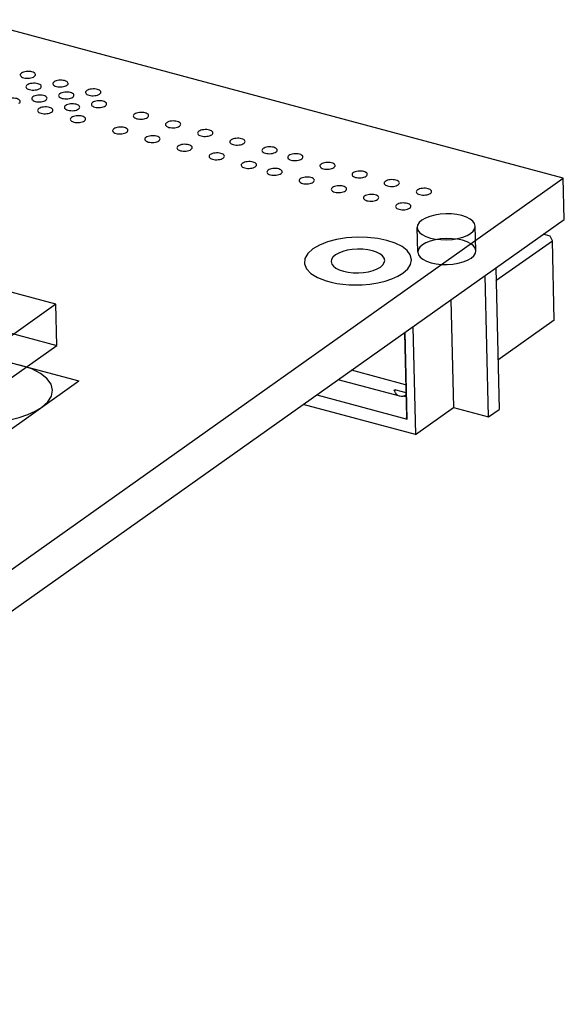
# Model space of a CAD drawing. Header units: millimetres. Extents: x 6 to 414, y 7 to 290.
# Tile 233 of 256: x 154.48 to 158.03, y 149.07 to 155.51. Entities that reach past the tile are written whole.
import ezdxf

# ---------------------------------------------------------------- set-up
doc = ezdxf.new("R2010")
doc.units = ezdxf.units.MM
doc.header["$LTSCALE"] = 23.1
doc.layers.get('0').update_dxf_attribs({"linetype": 'CONTINUOUS'})
doc.layers.add('02___PRT_ALL_AXES', color=7, linetype='CONTINUOUS')

msp = doc.modelspace()

# ---------------------------------------------------------------- linework, layer by layer
at = {"color": 4, "linetype": 'Continuous'}
for p, q in [((158.0265, 154.4691), (153.364, 155.7202)), ((147.974, 154.9936), (154.8628, 153.145)), ((142.373, 143.3668), (158.0265, 154.4691)), ((142.3793, 143.0983), (158.0329, 154.2005)), ((151.2312, 150.5694), (154.8628, 153.145))]:
    msp.add_line(p, q, dxfattribs=at)
at = {"color": 6, "linetype": 'Continuous'}
for p, q in [((147.9979, 155.1805), (154.7187, 153.3771)), ((157.0755, 153.986), (157.0717, 154.1471)), ((157.4554, 153.995), (157.4516, 154.1561)), ((154.7123, 153.6457), (154.2083, 153.7809)), ((154.7123, 153.6457), (154.2787, 153.3381)), ((154.7187, 153.3771), (154.7123, 153.6457)), ((151.1956, 150.8783), (154.7187, 153.3771))]:
    msp.add_line(p, q, dxfattribs=at)
at = {"color": 7, "linetype": 'Continuous'}
for p, q in [((158.0329, 154.2005), (158.0265, 154.4691)), ((157.9399, 154.0916), (157.8959, 154.1034)), ((157.9548, 154.0611), (157.9399, 154.0916)), ((157.5867, 153.8001), (157.9548, 154.0611)), ((157.9671, 153.5419), (157.9548, 154.0611)), ((157.5389, 152.9102), (157.517, 153.8347)), ((157.5848, 153.8827), (157.6067, 152.9583)), ((157.2929, 153.6757), (157.3096, 152.9718)), ((157.9671, 153.5419), (157.599, 153.2809)), ((156.9885, 153.4598), (157.0016, 152.9049)), ((157.0061, 152.8958), (156.9927, 153.4628)), ((157.0436, 153.4989), (157.0603, 152.795)), ((156.9965, 153.1203), (156.6435, 153.2151)), ((156.9588, 153.0445), (156.5556, 153.1527)), ((156.4164, 153.054), (157.0061, 152.8958)), ((156.933, 153.0864), (156.9232, 153.0795)), ((156.9317, 153.0868), (156.9978, 153.069)), ((157.0603, 152.795), (156.3281, 152.9914)), ((156.9892, 153.047), (156.9778, 153.0438)), ((156.9984, 153.0409), (156.9825, 153.0452)), ((156.9982, 153.0515), (156.9892, 153.047)), ((157.0603, 152.795), (157.3096, 152.9718)), ((157.3096, 152.9718), (157.5389, 152.9102)), ((157.5389, 152.9102), (157.6067, 152.9583)), ((157.0061, 152.8958), (157.0016, 152.9049))]:
    msp.add_line(p, q, dxfattribs=at)
at = {"color": 4, "linetype": 'Continuous'}
for points in [[(154.4873, 155.1563), (154.4829, 155.1523), (154.4802, 155.1481), (154.4794, 155.1437), (154.4805, 155.1394), (154.4835, 155.1353), (154.4882, 155.1316), (154.4945, 155.1284), (154.5022, 155.1258), (154.5109, 155.1239), (154.5203, 155.1229), (154.53, 155.1227), (154.5399, 155.1234), (154.5492, 155.1249), (154.5577, 155.1272), (154.5652, 155.1301), (154.5713, 155.1337)], [(154.5713, 155.1337), (154.5758, 155.1377), (154.5785, 155.1419), (154.5793, 155.1462), (154.5782, 155.1506), (154.5752, 155.1547), (154.5705, 155.1584), (154.5642, 155.1616), (154.5564, 155.1642), (154.5478, 155.166), (154.5384, 155.1671), (154.5287, 155.1672), (154.5188, 155.1666), (154.5095, 155.1651), (154.501, 155.1628), (154.4935, 155.1598), (154.4873, 155.1563)], [(154.5252, 155.0788), (154.5207, 155.0749), (154.518, 155.0706), (154.5172, 155.0663), (154.5183, 155.0619), (154.5213, 155.0578), (154.526, 155.0541), (154.5323, 155.0509), (154.5401, 155.0483), (154.5488, 155.0465), (154.5581, 155.0455), (154.5679, 155.0453), (154.5777, 155.046), (154.587, 155.0475), (154.5956, 155.0497), (154.603, 155.0527), (154.6092, 155.0563)], [(154.6092, 155.0563), (154.6137, 155.0602), (154.6164, 155.0644), (154.6172, 155.0688), (154.6161, 155.0732), (154.6131, 155.0772), (154.6084, 155.081), (154.6021, 155.0842), (154.5943, 155.0868), (154.5856, 155.0886), (154.5762, 155.0896), (154.5665, 155.0898), (154.5567, 155.0891), (154.5474, 155.0876), (154.5388, 155.0853), (154.5314, 155.0824), (154.5252, 155.0788)], [(154.7007, 155.099), (154.6963, 155.0951), (154.6936, 155.0908), (154.6927, 155.0865), (154.6939, 155.0821), (154.6968, 155.078), (154.7016, 155.0743), (154.7079, 155.0711), (154.7156, 155.0685), (154.7243, 155.0667), (154.7337, 155.0657), (154.7434, 155.0655), (154.7533, 155.0662), (154.7626, 155.0677), (154.7711, 155.0699), (154.7785, 155.0729), (154.7847, 155.0765)], [(154.7847, 155.0765), (154.7892, 155.0804), (154.7919, 155.0846), (154.7927, 155.089), (154.7916, 155.0934), (154.7886, 155.0974), (154.7839, 155.1011), (154.7776, 155.1043), (154.7698, 155.107), (154.7611, 155.1088), (154.7518, 155.1098), (154.7421, 155.11), (154.7322, 155.1093), (154.7229, 155.1078), (154.7144, 155.1055), (154.7069, 155.1026), (154.7007, 155.099)], [(154.9981, 155.0192), (155.0026, 155.0232), (155.0053, 155.0274), (155.0061, 155.0317), (155.005, 155.0361), (155.002, 155.0402), (154.9973, 155.0439), (154.991, 155.0471), (154.9832, 155.0497), (154.9745, 155.0515), (154.9652, 155.0525), (154.9554, 155.0527), (154.9456, 155.052), (154.9363, 155.0505), (154.9277, 155.0483), (154.9203, 155.0453), (154.9141, 155.0417)], [(154.4715, 154.9586), (154.476, 154.9626), (154.4787, 154.9668), (154.4795, 154.9711), (154.4784, 154.9755), (154.4754, 154.9796), (154.4707, 154.9833), (154.4644, 154.9865), (154.4566, 154.9891), (154.4479, 154.9909), (154.4386, 154.992), (154.4288, 154.9921), (154.419, 154.9915), (154.4097, 154.99), (154.4012, 154.9877), (154.3937, 154.9847), (154.3875, 154.9812)], [(154.563, 155.0014), (154.5586, 154.9974), (154.5559, 154.9932), (154.5551, 154.9888), (154.5562, 154.9845), (154.5592, 154.9804), (154.5639, 154.9767), (154.5702, 154.9735), (154.5779, 154.9709), (154.5866, 154.969), (154.596, 154.968), (154.6057, 154.9678), (154.6156, 154.9685), (154.6249, 154.97), (154.6334, 154.9723), (154.6409, 154.9752), (154.6471, 154.9788)], [(154.6471, 154.9788), (154.6515, 154.9828), (154.6542, 154.987), (154.655, 154.9913), (154.6539, 154.9957), (154.6509, 154.9998), (154.6462, 155.0035), (154.6399, 155.0067), (154.6322, 155.0093), (154.6235, 155.0111), (154.6141, 155.0122), (154.6044, 155.0123), (154.5945, 155.0117), (154.5852, 155.0101), (154.5767, 155.0079), (154.5692, 155.0049), (154.563, 155.0014)], [(154.7386, 155.0216), (154.7341, 155.0176), (154.7314, 155.0134), (154.7306, 155.009), (154.7317, 155.0047), (154.7347, 155.0006), (154.7394, 154.9969), (154.7457, 154.9937), (154.7535, 154.9911), (154.7622, 154.9892), (154.7715, 154.9882), (154.7813, 154.988), (154.7911, 154.9887), (154.8004, 154.9902), (154.8089, 154.9925), (154.8164, 154.9954), (154.8226, 154.999)], [(154.8226, 154.999), (154.827, 155.003), (154.8297, 155.0072), (154.8306, 155.0115), (154.8294, 155.0159), (154.8265, 155.02), (154.8217, 155.0237), (154.8154, 155.0269), (154.8077, 155.0295), (154.799, 155.0313), (154.7896, 155.0323), (154.7799, 155.0325), (154.77, 155.0318), (154.7608, 155.0303), (154.7522, 155.0281), (154.7448, 155.0251), (154.7386, 155.0216)], [(154.9141, 155.0417), (154.9096, 155.0378), (154.9069, 155.0336), (154.9061, 155.0292), (154.9072, 155.0249), (154.9102, 155.0208), (154.9149, 155.0171), (154.9212, 155.0139), (154.929, 155.0113), (154.9377, 155.0094), (154.9471, 155.0084), (154.9568, 155.0082), (154.9666, 155.0089), (154.9759, 155.0104), (154.9845, 155.0127), (154.9919, 155.0156), (154.9981, 155.0192)], [(154.6009, 154.9239), (154.5964, 154.92), (154.5937, 154.9157), (154.5929, 154.9114), (154.594, 154.907), (154.597, 154.9029), (154.6017, 154.8992), (154.608, 154.896), (154.6158, 154.8934), (154.6245, 154.8916), (154.6339, 154.8906), (154.6436, 154.8904), (154.6534, 154.8911), (154.6627, 154.8926), (154.6713, 154.8948), (154.6787, 154.8978), (154.6849, 154.9014)], [(154.6849, 154.9014), (154.6894, 154.9053), (154.6921, 154.9095), (154.6929, 154.9139), (154.6918, 154.9183), (154.6888, 154.9223), (154.6841, 154.9261), (154.6778, 154.9293), (154.67, 154.9319), (154.6613, 154.9337), (154.652, 154.9347), (154.6422, 154.9349), (154.6324, 154.9342), (154.6231, 154.9327), (154.6145, 154.9304), (154.6071, 154.9275), (154.6009, 154.9239)], [(154.7764, 154.9441), (154.772, 154.9402), (154.7693, 154.9359), (154.7685, 154.9316), (154.7696, 154.9272), (154.7725, 154.9231), (154.7773, 154.9194), (154.7836, 154.9162), (154.7913, 154.9136), (154.8, 154.9118), (154.8094, 154.9108), (154.8191, 154.9106), (154.829, 154.9113), (154.8383, 154.9128), (154.8468, 154.915), (154.8543, 154.918), (154.8604, 154.9216)], [(154.8604, 154.9216), (154.8649, 154.9255), (154.8676, 154.9297), (154.8684, 154.9341), (154.8673, 154.9385), (154.8643, 154.9425), (154.8596, 154.9462), (154.8533, 154.9494), (154.8455, 154.9521), (154.8369, 154.9539), (154.8275, 154.9549), (154.8178, 154.9551), (154.8079, 154.9544), (154.7986, 154.9529), (154.7901, 154.9506), (154.7826, 154.9477), (154.7764, 154.9441)], [(154.952, 154.9643), (154.9475, 154.9603), (154.9448, 154.9561), (154.944, 154.9518), (154.9451, 154.9474), (154.9481, 154.9433), (154.9528, 154.9396), (154.9591, 154.9364), (154.9669, 154.9338), (154.9755, 154.932), (154.9849, 154.931), (154.9946, 154.9308), (155.0045, 154.9315), (155.0138, 154.933), (155.0223, 154.9352), (155.0298, 154.9382), (155.036, 154.9418)], [(155.036, 154.9418), (155.0404, 154.9457), (155.0431, 154.9499), (155.0439, 154.9543), (155.0428, 154.9586), (155.0399, 154.9627), (155.0351, 154.9664), (155.0288, 154.9696), (155.0211, 154.9722), (155.0124, 154.9741), (155.003, 154.9751), (154.9933, 154.9753), (154.9834, 154.9746), (154.9741, 154.9731), (154.9656, 154.9708), (154.9581, 154.9679), (154.952, 154.9643)], [(154.8143, 154.8666), (154.8098, 154.8627), (154.8071, 154.8585), (154.8063, 154.8541), (154.8074, 154.8498), (154.8104, 154.8457), (154.8151, 154.842), (154.8214, 154.8388), (154.8292, 154.8362), (154.8379, 154.8343), (154.8472, 154.8333), (154.857, 154.8331), (154.8668, 154.8338), (154.8761, 154.8353), (154.8847, 154.8376), (154.8921, 154.8405), (154.8983, 154.8441)], [(154.8983, 154.8441), (154.9028, 154.8481), (154.9055, 154.8523), (154.9063, 154.8566), (154.9052, 154.861), (154.9022, 154.8651), (154.8975, 154.8688), (154.8912, 154.872), (154.8834, 154.8746), (154.8747, 154.8764), (154.8653, 154.8774), (154.8556, 154.8776), (154.8458, 154.8769), (154.8365, 154.8754), (154.8279, 154.8732), (154.8205, 154.8702), (154.8143, 154.8666)], [(155.2262, 154.8886), (155.2217, 154.8846), (155.219, 154.8804), (155.2182, 154.8761), (155.2193, 154.8717), (155.2223, 154.8676), (155.227, 154.8639), (155.2333, 154.8607), (155.2411, 154.8581), (155.2498, 154.8563), (155.2591, 154.8553), (155.2689, 154.8551), (155.2787, 154.8558), (155.288, 154.8573), (155.2966, 154.8595), (155.304, 154.8625), (155.3102, 154.866)], [(155.3102, 154.866), (155.3147, 154.87), (155.3174, 154.8742), (155.3182, 154.8786), (155.3171, 154.8829), (155.3141, 154.887), (155.3094, 154.8907), (155.3031, 154.8939), (155.2953, 154.8965), (155.2866, 154.8984), (155.2772, 154.8994), (155.2675, 154.8996), (155.2576, 154.8989), (155.2484, 154.8974), (155.2398, 154.8951), (155.2324, 154.8922), (155.2262, 154.8886)], [(155.0907, 154.7925), (155.0862, 154.7885), (155.0835, 154.7843), (155.0827, 154.78), (155.0838, 154.7756), (155.0868, 154.7715), (155.0915, 154.7678), (155.0978, 154.7646), (155.1056, 154.762), (155.1143, 154.7602), (155.1236, 154.7591), (155.1334, 154.759), (155.1432, 154.7596), (155.1525, 154.7612), (155.161, 154.7634), (155.1685, 154.7664), (155.1747, 154.7699)], [(155.1747, 154.7699), (155.1792, 154.7739), (155.1818, 154.7781), (155.1827, 154.7825), (155.1815, 154.7868), (155.1786, 154.7909), (155.1738, 154.7946), (155.1676, 154.7978), (155.1598, 154.8004), (155.1511, 154.8023), (155.1417, 154.8033), (155.132, 154.8035), (155.1221, 154.8028), (155.1129, 154.8013), (155.1043, 154.799), (155.0969, 154.7961), (155.0907, 154.7925)], [(155.4362, 154.8322), (155.4317, 154.8283), (155.4291, 154.8241), (155.4282, 154.8197), (155.4293, 154.8153), (155.4323, 154.8113), (155.4371, 154.8075), (155.4433, 154.8043), (155.4511, 154.8017), (155.4598, 154.7999), (155.4692, 154.7989), (155.4789, 154.7987), (155.4888, 154.7994), (155.498, 154.8009), (155.5066, 154.8032), (155.514, 154.8061), (155.5202, 154.8097)], [(155.5202, 154.8097), (155.5247, 154.8136), (155.5274, 154.8179), (155.5282, 154.8222), (155.5271, 154.8266), (155.5241, 154.8307), (155.5194, 154.8344), (155.5131, 154.8376), (155.5053, 154.8402), (155.4966, 154.842), (155.4873, 154.843), (155.4775, 154.8432), (155.4677, 154.8425), (155.4584, 154.841), (155.4498, 154.8388), (155.4424, 154.8358), (155.4362, 154.8322)], [(155.3007, 154.7361), (155.2962, 154.7322), (155.2935, 154.728), (155.2927, 154.7236), (155.2938, 154.7192), (155.2968, 154.7152), (155.3015, 154.7114), (155.3078, 154.7082), (155.3156, 154.7056), (155.3243, 154.7038), (155.3337, 154.7028), (155.3434, 154.7026), (155.3532, 154.7033), (155.3625, 154.7048), (155.3711, 154.7071), (155.3785, 154.71), (155.3847, 154.7136)], [(155.3847, 154.7136), (155.3892, 154.7175), (155.3919, 154.7218), (155.3927, 154.7261), (155.3916, 154.7305), (155.3886, 154.7346), (155.3839, 154.7383), (155.3776, 154.7415), (155.3698, 154.7441), (155.3611, 154.7459), (155.3518, 154.7469), (155.342, 154.7471), (155.3322, 154.7464), (155.3229, 154.7449), (155.3143, 154.7426), (155.3069, 154.7397), (155.3007, 154.7361)], [(155.6462, 154.7759), (155.6418, 154.7719), (155.6391, 154.7677), (155.6383, 154.7634), (155.6394, 154.759), (155.6424, 154.7549), (155.6471, 154.7512), (155.6534, 154.748), (155.6611, 154.7454), (155.6698, 154.7436), (155.6792, 154.7425), (155.6889, 154.7424), (155.6988, 154.743), (155.7081, 154.7445), (155.7166, 154.7468), (155.7241, 154.7498), (155.7302, 154.7533)], [(155.7302, 154.7533), (155.7347, 154.7573), (155.7374, 154.7615), (155.7382, 154.7659), (155.7371, 154.7702), (155.7341, 154.7743), (155.7294, 154.778), (155.7231, 154.7812), (155.7153, 154.7838), (155.7067, 154.7856), (155.6973, 154.7867), (155.6876, 154.7869), (155.6777, 154.7862), (155.6684, 154.7847), (155.6599, 154.7824), (155.6524, 154.7795), (155.6462, 154.7759)], [(155.9403, 154.697), (155.9447, 154.7009), (155.9474, 154.7052), (155.9482, 154.7095), (155.9471, 154.7139), (155.9441, 154.7179), (155.9394, 154.7217), (155.9331, 154.7249), (155.9254, 154.7275), (155.9167, 154.7293), (155.9073, 154.7303), (155.8976, 154.7305), (155.8877, 154.7298), (155.8784, 154.7283), (155.8699, 154.726), (155.8624, 154.7231), (155.8563, 154.7195)], [(155.5107, 154.6798), (155.5063, 154.6758), (155.5036, 154.6716), (155.5027, 154.6672), (155.5039, 154.6629), (155.5068, 154.6588), (155.5116, 154.6551), (155.5179, 154.6519), (155.5256, 154.6493), (155.5343, 154.6475), (155.5437, 154.6464), (155.5534, 154.6462), (155.5633, 154.6469), (155.5726, 154.6484), (155.5811, 154.6507), (155.5886, 154.6536), (155.5947, 154.6572)], [(155.5947, 154.6572), (155.5992, 154.6612), (155.6019, 154.6654), (155.6027, 154.6697), (155.6016, 154.6741), (155.5986, 154.6782), (155.5939, 154.6819), (155.5876, 154.6851), (155.5798, 154.6877), (155.5712, 154.6895), (155.5618, 154.6906), (155.5521, 154.6907), (155.5422, 154.6901), (155.5329, 154.6886), (155.5244, 154.6863), (155.5169, 154.6833), (155.5107, 154.6798)], [(155.8563, 154.7195), (155.8518, 154.7156), (155.8491, 154.7113), (155.8483, 154.707), (155.8494, 154.7026), (155.8524, 154.6985), (155.8571, 154.6948), (155.8634, 154.6916), (155.8712, 154.689), (155.8798, 154.6872), (155.8892, 154.6862), (155.8989, 154.686), (155.9088, 154.6867), (155.9181, 154.6882), (155.9266, 154.6905), (155.9341, 154.6934), (155.9403, 154.697)], [(156.0663, 154.6632), (156.0618, 154.6592), (156.0591, 154.655), (156.0583, 154.6506), (156.0594, 154.6463), (156.0624, 154.6422), (156.0671, 154.6385), (156.0734, 154.6353), (156.0812, 154.6327), (156.0899, 154.6308), (156.0992, 154.6298), (156.109, 154.6296), (156.1188, 154.6303), (156.1281, 154.6318), (156.1367, 154.6341), (156.1441, 154.637), (156.1503, 154.6406)], [(156.1503, 154.6406), (156.1548, 154.6446), (156.1574, 154.6488), (156.1583, 154.6531), (156.1572, 154.6575), (156.1542, 154.6616), (156.1494, 154.6653), (156.1432, 154.6685), (156.1354, 154.6711), (156.1267, 154.6729), (156.1173, 154.674), (156.1076, 154.6741), (156.0977, 154.6735), (156.0885, 154.6719), (156.0799, 154.6697), (156.0725, 154.6667), (156.0663, 154.6632)], [(155.7208, 154.6234), (155.7163, 154.6195), (155.7136, 154.6152), (155.7128, 154.6109), (155.7139, 154.6065), (155.7169, 154.6024), (155.7216, 154.5987), (155.7279, 154.5955), (155.7357, 154.5929), (155.7443, 154.5911), (155.7537, 154.5901), (155.7634, 154.5899), (155.7733, 154.5906), (155.7826, 154.5921), (155.7911, 154.5943), (155.7986, 154.5973), (155.8048, 154.6009)], [(155.8048, 154.6009), (155.8092, 154.6048), (155.8119, 154.609), (155.8127, 154.6134), (155.8116, 154.6178), (155.8086, 154.6218), (155.8039, 154.6256), (155.7976, 154.6288), (155.7899, 154.6314), (155.7812, 154.6332), (155.7718, 154.6342), (155.7621, 154.6344), (155.7522, 154.6337), (155.7429, 154.6322), (155.7344, 154.6299), (155.7269, 154.627), (155.7208, 154.6234)], [(156.2343, 154.6181), (156.2298, 154.6141), (156.2271, 154.6099), (156.2263, 154.6056), (156.2274, 154.6012), (156.2304, 154.5971), (156.2351, 154.5934), (156.2414, 154.5902), (156.2492, 154.5876), (156.2579, 154.5858), (156.2673, 154.5847), (156.277, 154.5846), (156.2868, 154.5852), (156.2961, 154.5867), (156.3047, 154.589), (156.3121, 154.592), (156.3183, 154.5955)], [(156.3183, 154.5955), (156.3228, 154.5995), (156.3255, 154.6037), (156.3263, 154.6081), (156.3252, 154.6124), (156.3222, 154.6165), (156.3175, 154.6202), (156.3112, 154.6234), (156.3034, 154.626), (156.2947, 154.6278), (156.2854, 154.6289), (156.2756, 154.6291), (156.2658, 154.6284), (156.2565, 154.6269), (156.2479, 154.6246), (156.2405, 154.6217), (156.2343, 154.6181)], [(155.9308, 154.5671), (155.9263, 154.5631), (155.9236, 154.5589), (155.9228, 154.5545), (155.9239, 154.5502), (155.9269, 154.5461), (155.9316, 154.5424), (155.9379, 154.5392), (155.9457, 154.5366), (155.9544, 154.5347), (155.9637, 154.5337), (155.9735, 154.5335), (155.9833, 154.5342), (155.9926, 154.5357), (156.0011, 154.538), (156.0086, 154.5409), (156.0148, 154.5445)], [(156.0148, 154.5445), (156.0193, 154.5485), (156.0219, 154.5527), (156.0228, 154.557), (156.0216, 154.5614), (156.0187, 154.5655), (156.0139, 154.5692), (156.0077, 154.5724), (155.9999, 154.575), (155.9912, 154.5768), (155.9818, 154.5778), (155.9721, 154.578), (155.9622, 154.5773), (155.953, 154.5758), (155.9444, 154.5736), (155.937, 154.5706), (155.9308, 154.5671)], [(156.1828, 154.4994), (156.1873, 154.5034), (156.19, 154.5076), (156.1908, 154.5119), (156.1897, 154.5163), (156.1867, 154.5204), (156.182, 154.5241), (156.1757, 154.5273), (156.1679, 154.5299), (156.1592, 154.5317), (156.1499, 154.5328), (156.1401, 154.5329), (156.1303, 154.5323), (156.121, 154.5308), (156.1124, 154.5285), (156.105, 154.5255), (156.0988, 154.522)], [(156.4443, 154.5617), (156.4399, 154.5578), (156.4372, 154.5535), (156.4363, 154.5492), (156.4375, 154.5448), (156.4404, 154.5407), (156.4452, 154.537), (156.4515, 154.5338), (156.4592, 154.5312), (156.4679, 154.5294), (156.4773, 154.5284), (156.487, 154.5282), (156.4969, 154.5289), (156.5062, 154.5304), (156.5147, 154.5327), (156.5222, 154.5356), (156.5283, 154.5392)], [(156.5283, 154.5392), (156.5328, 154.5431), (156.5355, 154.5473), (156.5363, 154.5517), (156.5352, 154.5561), (156.5322, 154.5601), (156.5275, 154.5639), (156.5212, 154.5671), (156.5134, 154.5697), (156.5048, 154.5715), (156.4954, 154.5725), (156.4857, 154.5727), (156.4758, 154.572), (156.4665, 154.5705), (156.458, 154.5682), (156.4505, 154.5653), (156.4443, 154.5617)], [(156.0988, 154.522), (156.0943, 154.518), (156.0916, 154.5138), (156.0908, 154.5094), (156.0919, 154.5051), (156.0949, 154.501), (156.0996, 154.4973), (156.1059, 154.4941), (156.1137, 154.4915), (156.1224, 154.4897), (156.1318, 154.4886), (156.1415, 154.4884), (156.1513, 154.4891), (156.1606, 154.4906), (156.1692, 154.4929), (156.1766, 154.4958), (156.1828, 154.4994)], [(156.3928, 154.4431), (156.3973, 154.447), (156.4, 154.4512), (156.4008, 154.4556), (156.3997, 154.46), (156.3967, 154.464), (156.392, 154.4678), (156.3857, 154.471), (156.3779, 154.4736), (156.3693, 154.4754), (156.3599, 154.4764), (156.3502, 154.4766), (156.3403, 154.4759), (156.331, 154.4744), (156.3225, 154.4721), (156.315, 154.4692), (156.3088, 154.4656)], [(156.6544, 154.5054), (156.6499, 154.5014), (156.6472, 154.4972), (156.6464, 154.4928), (156.6475, 154.4885), (156.6505, 154.4844), (156.6552, 154.4807), (156.6615, 154.4775), (156.6693, 154.4749), (156.6779, 154.473), (156.6873, 154.472), (156.697, 154.4718), (156.7069, 154.4725), (156.7162, 154.474), (156.7247, 154.4763), (156.7322, 154.4792), (156.7384, 154.4828)], [(156.7384, 154.4828), (156.7428, 154.4868), (156.7455, 154.491), (156.7463, 154.4953), (156.7452, 154.4997), (156.7422, 154.5038), (156.7375, 154.5075), (156.7312, 154.5107), (156.7235, 154.5133), (156.7148, 154.5151), (156.7054, 154.5162), (156.6957, 154.5163), (156.6858, 154.5157), (156.6765, 154.5141), (156.668, 154.5119), (156.6605, 154.5089), (156.6544, 154.5054)], [(156.3088, 154.4656), (156.3044, 154.4617), (156.3017, 154.4574), (156.3008, 154.4531), (156.302, 154.4487), (156.3049, 154.4446), (156.3097, 154.4409), (156.316, 154.4377), (156.3237, 154.4351), (156.3324, 154.4333), (156.3418, 154.4323), (156.3515, 154.4321), (156.3614, 154.4328), (156.3707, 154.4343), (156.3792, 154.4365), (156.3866, 154.4395), (156.3928, 154.4431)], [(156.5188, 154.4093), (156.5144, 154.4053), (156.5117, 154.4011), (156.5109, 154.3967), (156.512, 154.3924), (156.515, 154.3883), (156.5197, 154.3846), (156.526, 154.3814), (156.5337, 154.3788), (156.5424, 154.3769), (156.5518, 154.3759), (156.5615, 154.3757), (156.5714, 154.3764), (156.5807, 154.3779), (156.5892, 154.3802), (156.5967, 154.3831), (156.6029, 154.3867)], [(156.6029, 154.3867), (156.6073, 154.3907), (156.61, 154.3949), (156.6108, 154.3992), (156.6097, 154.4036), (156.6067, 154.4077), (156.602, 154.4114), (156.5957, 154.4146), (156.588, 154.4172), (156.5793, 154.419), (156.5699, 154.42), (156.5602, 154.4202), (156.5503, 154.4195), (156.541, 154.418), (156.5325, 154.4158), (156.525, 154.4128), (156.5188, 154.4093)], [(156.8644, 154.449), (156.8599, 154.4451), (156.8572, 154.4408), (156.8564, 154.4365), (156.8575, 154.4321), (156.8605, 154.428), (156.8652, 154.4243), (156.8715, 154.4211), (156.8793, 154.4185), (156.888, 154.4167), (156.8973, 154.4157), (156.9071, 154.4155), (156.9169, 154.4162), (156.9262, 154.4177), (156.9347, 154.4199), (156.9422, 154.4229), (156.9484, 154.4265)], [(156.9484, 154.4265), (156.9528, 154.4304), (156.9555, 154.4346), (156.9564, 154.439), (156.9552, 154.4434), (156.9523, 154.4474), (156.9475, 154.4511), (156.9412, 154.4543), (156.9335, 154.457), (156.9248, 154.4588), (156.9154, 154.4598), (156.9057, 154.46), (156.8958, 154.4593), (156.8866, 154.4578), (156.878, 154.4555), (156.8706, 154.4526), (156.8644, 154.449)], [(157.1584, 154.3701), (157.1629, 154.3741), (157.1656, 154.3783), (157.1664, 154.3826), (157.1653, 154.387), (157.1623, 154.3911), (157.1576, 154.3948), (157.1513, 154.398), (157.1435, 154.4006), (157.1348, 154.4024), (157.1255, 154.4034), (157.1157, 154.4036), (157.1059, 154.4029), (157.0966, 154.4014), (157.088, 154.3992), (157.0806, 154.3962), (157.0744, 154.3926)], [(156.7289, 154.3529), (156.7244, 154.3489), (156.7217, 154.3447), (156.7209, 154.3404), (156.722, 154.336), (156.725, 154.3319), (156.7297, 154.3282), (156.736, 154.325), (156.7438, 154.3224), (156.7524, 154.3206), (156.7618, 154.3196), (156.7715, 154.3194), (156.7814, 154.3201), (156.7907, 154.3216), (156.7992, 154.3238), (156.8067, 154.3268), (156.8129, 154.3304)], [(156.8129, 154.3304), (156.8173, 154.3343), (156.82, 154.3385), (156.8209, 154.3429), (156.8197, 154.3472), (156.8168, 154.3513), (156.812, 154.355), (156.8057, 154.3582), (156.798, 154.3608), (156.7893, 154.3627), (156.7799, 154.3637), (156.7702, 154.3639), (156.7603, 154.3632), (156.751, 154.3617), (156.7425, 154.3594), (156.7351, 154.3565), (156.7289, 154.3529)], [(157.0744, 154.3926), (157.0699, 154.3887), (157.0672, 154.3845), (157.0664, 154.3801), (157.0675, 154.3758), (157.0705, 154.3717), (157.0752, 154.368), (157.0815, 154.3648), (157.0893, 154.3622), (157.098, 154.3603), (157.1074, 154.3593), (157.1171, 154.3591), (157.1269, 154.3598), (157.1362, 154.3613), (157.1448, 154.3636), (157.1522, 154.3665), (157.1584, 154.3701)], [(156.9389, 154.2965), (156.9344, 154.2926), (156.9317, 154.2884), (156.9309, 154.284), (156.932, 154.2796), (156.935, 154.2756), (156.9397, 154.2719), (156.946, 154.2687), (156.9538, 154.266), (156.9625, 154.2642), (156.9719, 154.2632), (156.9816, 154.263), (156.9914, 154.2637), (157.0007, 154.2652), (157.0093, 154.2675), (157.0167, 154.2704), (157.0229, 154.274)], [(157.0229, 154.274), (157.0274, 154.2779), (157.0301, 154.2822), (157.0309, 154.2865), (157.0298, 154.2909), (157.0268, 154.295), (157.0221, 154.2987), (157.0158, 154.3019), (157.008, 154.3045), (156.9993, 154.3063), (156.9899, 154.3073), (156.9802, 154.3075), (156.9704, 154.3068), (156.9611, 154.3053), (156.9525, 154.3031), (156.9451, 154.3001), (156.9389, 154.2965)], [(156.9791, 153.8494), (157.0103, 153.877), (157.0292, 153.9066), (157.0349, 153.937), (157.0271, 153.9676), (157.0062, 153.9962), (156.9732, 154.0222), (156.9291, 154.0446), (156.8747, 154.0628), (156.814, 154.0756), (156.7484, 154.0827), (156.6803, 154.084), (156.6113, 154.0792), (156.5462, 154.0687), (156.4865, 154.0528), (156.4343, 154.0322), (156.391, 154.0072)], [(156.391, 154.0072), (156.3575, 153.977), (156.3387, 153.944), (156.336, 153.9103), (156.3493, 153.878), (156.3783, 153.8474), (156.4216, 153.8207), (156.4772, 153.7989)], [(156.7117, 153.7734), (156.7636, 153.7779), (156.8148, 153.786), (156.863, 153.7975), (156.907, 153.812), (156.9458, 153.8293), (156.9791, 153.8494)], [(156.4772, 153.7989), (156.511, 153.7898), (156.5481, 153.7823), (156.5872, 153.7768), (156.6277, 153.7735), (156.669, 153.7723), (156.7117, 153.7734)], [(154.6189, 152.972), (154.659, 153.0076), (154.6833, 153.0456), (154.6907, 153.0847), (154.6806, 153.1241), (154.6538, 153.1608), (154.6113, 153.1942), (154.5546, 153.223), (154.4847, 153.2465), (154.4067, 153.2629), (154.3223, 153.2721), (154.2348, 153.2737), (154.146, 153.2675), (154.0624, 153.254), (153.9855, 153.2336), (153.9184, 153.2071), (153.8628, 153.1749)], [(154.2809, 152.8747), (154.3475, 152.8809), (154.4116, 152.8914), (154.4733, 152.9064), (154.5283, 152.9248), (154.5768, 152.9466), (154.6189, 152.972)]]:
    msp.add_lwpolyline(points, dxfattribs=at)
at = {"color": 7, "linetype": 'Continuous'}
for points in [[(157.4213, 154.1088), (157.4382, 154.1238), (157.4485, 154.1399), (157.4516, 154.1564), (157.4473, 154.173), (157.436, 154.1885), (157.4181, 154.2026), (157.3941, 154.2148), (157.3646, 154.2247), (157.3317, 154.2316), (157.296, 154.2355), (157.2591, 154.2362), (157.2216, 154.2336), (157.1863, 154.2279), (157.1539, 154.2192), (157.1255, 154.2081), (157.102, 154.1945)], [(157.102, 154.1945), (157.0851, 154.1795), (157.0748, 154.1634), (157.0717, 154.1469), (157.076, 154.1303), (157.0873, 154.1148), (157.1052, 154.1007), (157.1291, 154.0885), (157.1587, 154.0786), (157.1916, 154.0717), (157.2273, 154.0678), (157.2642, 154.0671), (157.3017, 154.0697), (157.337, 154.0754), (157.3694, 154.084), (157.3978, 154.0952), (157.4213, 154.1088)], [(157.1058, 154.0333), (157.0889, 154.0183), (157.0786, 154.0023), (157.0755, 153.9858), (157.0798, 153.9691), (157.0911, 153.9536), (157.109, 153.9395), (157.133, 153.9274), (157.1625, 153.9175), (157.1954, 153.9105), (157.2311, 153.9066), (157.268, 153.906), (157.3055, 153.9086), (157.3408, 153.9143), (157.3732, 153.9229), (157.4016, 153.9341), (157.4251, 153.9477)], [(157.4251, 153.9477), (157.442, 153.9627), (157.4523, 153.9787), (157.4554, 153.9952), (157.4512, 154.0119), (157.4398, 154.0274), (157.4219, 154.0415), (157.398, 154.0536), (157.3684, 154.0635), (157.3355, 154.0705), (157.2999, 154.0743), (157.2629, 154.075), (157.2254, 154.0724), (157.1901, 154.0667), (157.1577, 154.0581), (157.1293, 154.0469), (157.1058, 154.0333)], [(156.9232, 153.0795), (156.9226, 153.0815), (156.9225, 153.0834), (156.9231, 153.085), (156.9242, 153.0862)], [(156.9588, 153.0446), (156.9561, 153.0453), (156.9464, 153.0502), (156.9375, 153.0575), (156.9298, 153.0673), (156.9232, 153.0795)], [(156.9242, 153.0862), (156.9256, 153.0869), (156.9274, 153.0873), (156.9295, 153.0872), (156.9317, 153.0868)], [(156.9778, 153.0438), (156.9667, 153.0432), (156.9588, 153.0446)]]:
    msp.add_lwpolyline(points, dxfattribs=at)
at = {"layer": '02___PRT_ALL_AXES', "color": 7, "linetype": 'Continuous'}
for points in [[(156.538, 153.9677), (156.5222, 153.9536), (156.5129, 153.939), (156.5102, 153.9241)], [(156.8599, 153.9324), (156.8561, 153.9479), (156.8455, 153.9623), (156.8289, 153.9753), (156.8067, 153.9865), (156.7799, 153.9955), (156.7493, 154.0019), (156.7164, 154.0055), (156.6822, 154.0061), (156.6481, 154.0037), (156.6155, 153.9984), (156.5855, 153.9905), (156.5599, 153.9803), (156.538, 153.9677)], [(156.5102, 153.9241), (156.514, 153.9086), (156.5246, 153.8943), (156.5411, 153.8812), (156.5634, 153.87), (156.5902, 153.861), (156.6207, 153.8546), (156.6537, 153.851), (156.6878, 153.8505), (156.7219, 153.8528), (156.7545, 153.8581), (156.7846, 153.8661), (156.8102, 153.8763), (156.832, 153.8888)], [(156.832, 153.8888), (156.8479, 153.903), (156.8571, 153.9176), (156.8599, 153.9324)]]:
    msp.add_lwpolyline(points, dxfattribs=at)

doc.saveas('drawing.dxf')
